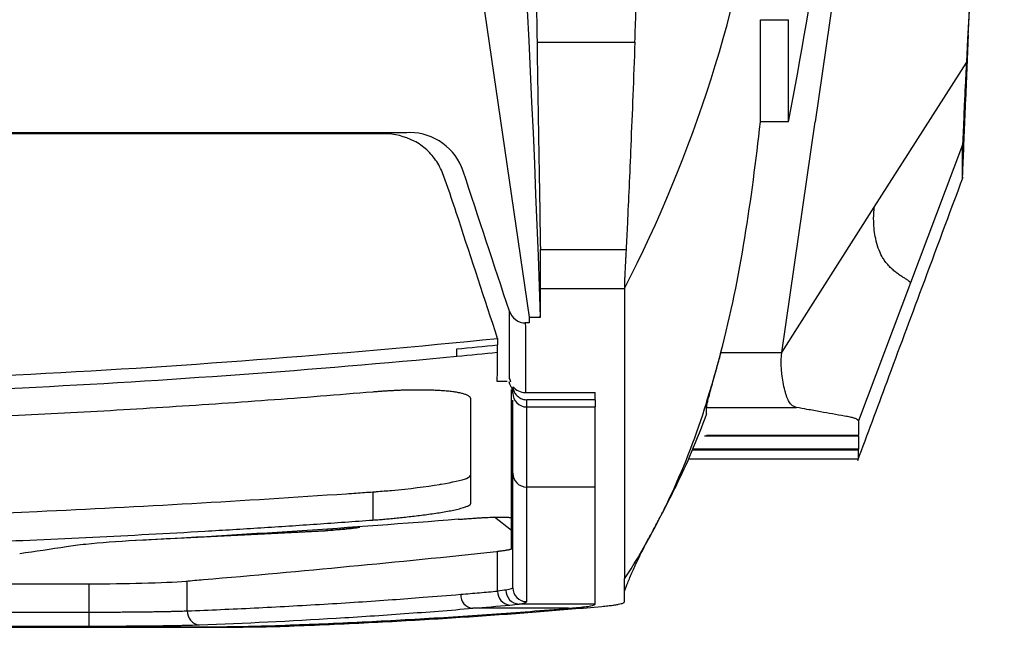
# Model space of a CAD drawing. Header units: millimetres. Extents: x -0.39 to 0.76, y -0.29 to 0.59.
# Tile 96 of 137: x 0.2361 to 0.2713, y 0.357 to 0.3787. Entities that reach past the tile are written whole.
import ezdxf

# ---------------------------------------------------------------- set-up
doc = ezdxf.new("R2010")
doc.units = ezdxf.units.MM

msp = doc.modelspace()

# ---------------------------------------------------------------- linework, layer by layer
at = {"color": 7, "linetype": 'Continuous', "lineweight": 25}
for p, q in [((0.269944, 0.37722), (0.271287, 0.403375)), ((0.249947, 0.397967), (0.254305, 0.368115)), ((0.249947, 0.397963), (0.254305, 0.368112)), ((0.266572, 0.389227), (0.264526, 0.375094)), ((0.262572, 0.37874), (0.263572, 0.37874)), ((0.269995, 0.378213), (0.269896, 0.37584)), ((0.254585, 0.377942), (0.258084, 0.377942)), ((0.266639, 0.37204), (0.269944, 0.37722)), ((0.263572, 0.375094), (0.262572, 0.375094)), ((0.263335, 0.366859), (0.264526, 0.375094)), ((0.249118, 0.374705), (0.188131, 0.374705)), ((0.249118, 0.374666), (0.188131, 0.374666)), ((0.249118, 0.374666), (0.249118, 0.374705)), ((0.269793, 0.374269), (0.267932, 0.369339)), ((0.269839, 0.374104), (0.269841, 0.374365)), ((0.263335, 0.366859), (0.266639, 0.37204)), ((0.267932, 0.369339), (0.266072, 0.364413)), ((0.254305, 0.368115), (0.254707, 0.368115)), ((0.254305, 0.367911), (0.254168, 0.367911)), ((0.261164, 0.366859), (0.263335, 0.366859)), ((0.253601, 0.36592), (0.253635, 0.365817)), ((0.253605, 0.365817), (0.253601, 0.365817)), ((0.253645, 0.365817), (0.253635, 0.365817)), ((0.253719, 0.365403), (0.253719, 0.365536)), ((0.254169, 0.365428), (0.256669, 0.365428)), ((0.256669, 0.365166), (0.256669, 0.365428)), ((0.253719, 0.362544), (0.253719, 0.365149)), ((0.256669, 0.365166), (0.254219, 0.365166)), ((0.254219, 0.36491), (0.256669, 0.36491)), ((0.260643, 0.364894), (0.260643, 0.364898)), ((0.260643, 0.36465), (0.260643, 0.364894)), ((0.260643, 0.364894), (0.263855, 0.364894)), ((0.265641, 0.364573), (0.265581, 0.364584)), ((0.260643, 0.363905), (0.266072, 0.363905)), ((0.266072, 0.363862), (0.266072, 0.363905)), ((0.266072, 0.363862), (0.260567, 0.363862)), ((0.266072, 0.363364), (0.266072, 0.363398)), ((0.266072, 0.363076), (0.266072, 0.363364)), ((0.260002, 0.363059), (0.266073, 0.363059)), ((0.248719, 0.361876), (0.248719, 0.360869)), ((0.256669, 0.362049), (0.254219, 0.362049)), ((0.253669, 0.36095), (0.253669, 0.361051)), ((0.247018, 0.360482), (0.240262, 0.360138)), ((0.240776, 0.360172), (0.247002, 0.360489)), ((0.253177, 0.358333), (0.253177, 0.359749)), ((0.19876, 0.357582), (0.238579, 0.357582)), ((0.238579, 0.357082), (0.238579, 0.357582)), ((0.255711, 0.357719), (0.252291, 0.357719)), ((0.256669, 0.357871), (0.253943, 0.357871)), ((0.19876, 0.357082), (0.238579, 0.357082)), ((0.241866, 0.357055), (0.218707, 0.357055)), ((0.218707, 0.35704), (0.242081, 0.35704))]:
    msp.add_line(p, q, dxfattribs=at)
at = {"color": 9, "linetype": 'Continuous', "lineweight": 25}
for p, q in [((0.266072, 0.363364), (0.260138, 0.363364)), ((0.266072, 0.363398), (0.260152, 0.363398)), ((0.253669, 0.360497), (0.253071, 0.360975)), ((0.242086, 0.357628), (0.242086, 0.358699)), ((0.238579, 0.357582), (0.238579, 0.358594))]:
    msp.add_line(p, q, dxfattribs=at)
at = {"color": 7, "linetype": 'Continuous', "lineweight": 25}
for centre, radius, start, end in [((0.254216, 0.365406), 0.0004965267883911, 180.407969, 270.40224), ((0.254217, 0.362547), 0.0004978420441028, 180.251088, 270.248906), ((0.253661, 0.358315), 0.0004846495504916, 177.942176, 263.920988), ((0.253969, 0.358366), 0.0004957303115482, 179.507907, 266.980535), ((0.254219, 0.358455), 0.0004996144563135, 180.044299, 270.044231), ((0.252341, 0.358199), 0.0004833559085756, 177.782522, 264.031763), ((0.242562, 0.357602), 0.0004760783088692, 176.905815, 264.893848)]:
    msp.add_arc(centre, radius, start, end, dxfattribs=at)
for points, knots in [([(0.2580835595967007, 0.3779420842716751), (0.2581093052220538, 0.3786755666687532), (0.2581617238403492, 0.3801689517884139), (0.2582332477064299, 0.3824509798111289), (0.2583016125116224, 0.3848142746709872), (0.2583665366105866, 0.3872593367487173), (0.2584520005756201, 0.3907241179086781), (0.2585595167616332, 0.3955191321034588), (0.258702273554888, 0.4021670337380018), (0.2588703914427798, 0.4096613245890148), (0.2590421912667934, 0.417625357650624), (0.2592387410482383, 0.4270704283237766), (0.2594416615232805, 0.4377167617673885), (0.2596102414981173, 0.447191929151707), (0.259726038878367, 0.4538693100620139), (0.2597979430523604, 0.4580498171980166), (0.2598681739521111, 0.4621460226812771), (0.2599370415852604, 0.4661572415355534), (0.2600047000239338, 0.4700823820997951), (0.2600497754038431, 0.4726723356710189), (0.2600720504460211, 0.4739522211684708)], [0, 0, 0, 0, 0.0233160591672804, 0.0474719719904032, 0.072469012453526, 0.0983084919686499, 0.1249917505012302, 0.1822218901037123, 0.2499820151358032, 0.3348217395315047, 0.4181337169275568, 0.4999157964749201, 0.630338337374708, 0.7499292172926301, 0.793915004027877, 0.8369809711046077, 0.8791245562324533, 0.9203435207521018, 0.9606359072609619, 1, 1, 1, 1]), ([(0.2528206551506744, 0.4391110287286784), (0.2528607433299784, 0.4384354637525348), (0.2529415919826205, 0.4370730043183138), (0.2530554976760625, 0.4350137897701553), (0.2531652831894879, 0.4329218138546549), (0.2532702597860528, 0.4307973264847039), (0.2533705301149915, 0.4286404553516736), (0.2534659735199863, 0.4264513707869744), (0.253624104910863, 0.422571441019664), (0.2538235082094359, 0.4168566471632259), (0.2539945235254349, 0.410657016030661), (0.2541126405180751, 0.4055708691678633), (0.2541920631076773, 0.4017623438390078), (0.2542650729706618, 0.397893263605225), (0.2543345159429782, 0.3938985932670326), (0.2543982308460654, 0.389963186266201), (0.2544619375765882, 0.3858985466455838), (0.2545227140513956, 0.3819559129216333), (0.2545650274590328, 0.3792377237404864), (0.2545851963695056, 0.3779420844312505)], [0, 0, 0, 0, 0.0328121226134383, 0.0661745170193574, 0.1000865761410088, 0.1345475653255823, 0.1695566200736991, 0.2051127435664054, 0.2412148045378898, 0.3587468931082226, 0.4842007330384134, 0.5447660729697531, 0.6082864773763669, 0.6713103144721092, 0.7351138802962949, 0.8050750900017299, 0.8654356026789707, 0.9358591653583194, 1, 1, 1, 1]), ([(0.2545851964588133, 0.3779420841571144), (0.2546053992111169, 0.3766713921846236), (0.2546446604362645, 0.3742019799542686), (0.2546868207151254, 0.3717357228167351), (0.2547072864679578, 0.3705385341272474)], [0, 0, 0, 0, 0.5145726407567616, 1, 1, 1, 1]), ([(0.2580819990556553, 0.3779423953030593), (0.2580584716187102, 0.377305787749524), (0.2580127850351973, 0.3760695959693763), (0.2579426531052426, 0.3743402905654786), (0.2578762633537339, 0.3728117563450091), (0.2578206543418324, 0.3715778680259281), (0.2577842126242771, 0.3708376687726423), (0.2577692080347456, 0.3705328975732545)], [0, 0, 0, 0, 0.2574870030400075, 0.4999992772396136, 0.6999973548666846, 0.8764762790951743, 1, 1, 1, 1]), ([(0.2699410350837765, 0.3772200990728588), (0.2699381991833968, 0.3771654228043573), (0.2699325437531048, 0.3770563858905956), (0.2699241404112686, 0.3768937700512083), (0.26991584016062, 0.3767326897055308), (0.2699076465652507, 0.3765731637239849), (0.2698995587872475, 0.3764151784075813), (0.2698852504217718, 0.3761347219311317), (0.2698655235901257, 0.3757449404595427), (0.2698423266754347, 0.3752792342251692), (0.2698225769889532, 0.3748742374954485), (0.2698101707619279, 0.3746103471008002), (0.2698030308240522, 0.374451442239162), (0.2697991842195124, 0.3743608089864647), (0.2697967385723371, 0.3742967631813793), (0.2697963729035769, 0.3742783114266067), (0.2697961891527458, 0.3742690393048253)], [0, 0, 0, 0, 0.0367511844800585, 0.0732902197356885, 0.10972561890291, 0.1461668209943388, 0.1827232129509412, 0.219503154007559, 0.3442400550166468, 0.4690678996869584, 0.6023462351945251, 0.7357070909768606, 0.8020907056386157, 0.8678326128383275, 0.9335850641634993, 1, 1, 1, 1]), ([(0.2698480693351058, 0.3752670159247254), (0.2698481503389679, 0.3752713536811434), (0.2698483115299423, 0.3752799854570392), (0.2698492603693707, 0.3753065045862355), (0.2698507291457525, 0.3753429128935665), (0.269852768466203, 0.375390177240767), (0.2698565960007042, 0.375475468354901), (0.2698634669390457, 0.3756223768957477), (0.2698750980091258, 0.3758623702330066), (0.2698893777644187, 0.3761507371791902), (0.2699042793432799, 0.3764467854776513), (0.2699184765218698, 0.3767258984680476), (0.2699313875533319, 0.3769778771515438), (0.2699402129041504, 0.3771485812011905), (0.2699446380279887, 0.3772341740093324)], [0, 0, 0, 0, 0.0502745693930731, 0.1000422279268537, 0.149574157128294, 0.1991454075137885, 0.2490303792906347, 0.3708482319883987, 0.4927543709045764, 0.6166426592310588, 0.7413226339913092, 0.8280127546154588, 0.9137637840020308, 1, 1, 1, 1]), ([(0.2698955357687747, 0.3758396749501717), (0.2698937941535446, 0.3757986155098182), (0.2698903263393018, 0.375716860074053), (0.2698852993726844, 0.3755978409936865), (0.2698804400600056, 0.3754824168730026), (0.2698757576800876, 0.3753707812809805), (0.2698691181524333, 0.3752118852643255), (0.2698610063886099, 0.3750163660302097), (0.2698524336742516, 0.374807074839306), (0.2698455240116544, 0.3746354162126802), (0.2698410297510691, 0.3745203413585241), (0.2698383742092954, 0.3744488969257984), (0.269836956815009, 0.3744072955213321), (0.2698368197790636, 0.3743982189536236), (0.2698367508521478, 0.3743936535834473)], [0, 0, 0, 0, 0.0512705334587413, 0.1020872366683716, 0.152649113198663, 0.2031581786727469, 0.253817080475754, 0.3768011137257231, 0.499743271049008, 0.6225512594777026, 0.7457740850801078, 0.8301329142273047, 0.9145595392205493, 0.9999999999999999, 0.9999999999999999, 0.9999999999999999, 0.9999999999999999]), ([(0.2698449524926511, 0.3748879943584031), (0.2698452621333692, 0.374926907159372), (0.2698458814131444, 0.3750047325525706), (0.2698469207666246, 0.3751310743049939), (0.269847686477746, 0.3752217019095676), (0.2698480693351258, 0.3752670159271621)], [0, 0, 0, 0, 0.3333334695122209, 0.666665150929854, 1, 1, 1, 1]), ([(0.269841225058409, 0.3743646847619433), (0.2698413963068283, 0.3743919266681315), (0.2698417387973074, 0.3744464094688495), (0.2698423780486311, 0.3745412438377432), (0.2698431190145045, 0.3746459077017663), (0.269843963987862, 0.3747604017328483), (0.2698446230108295, 0.3748454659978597), (0.2698449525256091, 0.3748879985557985)], [0, 0, 0, 0, 0.2000072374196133, 0.4000070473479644, 0.6000032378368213, 0.7999996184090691, 1, 1, 1, 1]), ([(0.2531746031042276, 0.3673577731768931), (0.2527114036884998, 0.3687690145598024), (0.2522482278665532, 0.3701802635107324), (0.2516699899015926, 0.3719445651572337), (0.2515551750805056, 0.372297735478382), (0.2513708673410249, 0.372823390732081), (0.2513079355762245, 0.372998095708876), (0.2512114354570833, 0.3732593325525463), (0.2511780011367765, 0.373346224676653), (0.2510969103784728, 0.3735132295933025), (0.2510513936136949, 0.3735932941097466), (0.2509007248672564, 0.3738237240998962), (0.250779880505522, 0.3739661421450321), (0.2505071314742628, 0.3742148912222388), (0.2503571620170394, 0.3743204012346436), (0.2498626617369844, 0.3745750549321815), (0.2494907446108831, 0.3746663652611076), (0.249118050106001, 0.3746663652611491)], [0, 0, 0, 0, 0.500000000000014, 0.500000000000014, 0.6250000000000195, 0.6250000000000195, 0.6875000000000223, 0.6875000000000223, 0.7187500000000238, 0.7187500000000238, 0.7500000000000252, 0.7500000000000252, 0.81250000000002, 0.81250000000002, 0.8750000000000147, 0.8750000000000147, 1, 1, 1, 1]), ([(0.2697941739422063, 0.3730908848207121), (0.2697959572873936, 0.3731300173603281), (0.2698111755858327, 0.3734639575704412), (0.269829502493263, 0.3738488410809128), (0.2698456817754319, 0.3741886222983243)], [0, 0, 0, 0, 0.1171842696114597, 1, 1, 1, 1]), ([(0.2697924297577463, 0.3730597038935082), (0.2697924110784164, 0.3730591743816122), (0.269792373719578, 0.3730581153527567), (0.2697923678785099, 0.3730681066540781), (0.2697923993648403, 0.3730865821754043), (0.2697924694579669, 0.3731143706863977), (0.2697925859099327, 0.3731512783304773), (0.2697927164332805, 0.373197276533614), (0.2697929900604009, 0.3732542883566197), (0.269792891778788, 0.3733501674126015), (0.2697927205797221, 0.3734973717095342), (0.2697925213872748, 0.3736924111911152), (0.2697925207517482, 0.3738309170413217), (0.2697925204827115, 0.373889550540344)], [0, 0, 0, 0, 0.0714271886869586, 0.1428550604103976, 0.2142833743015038, 0.2857118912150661, 0.3571403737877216, 0.4285685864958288, 0.4999962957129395, 0.5775745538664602, 0.7499984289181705, 0.8941671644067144, 1, 1, 1, 1]), ([(0.2660496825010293, 0.3629985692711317), (0.2663980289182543, 0.3639351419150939), (0.2671625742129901, 0.3659907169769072), (0.2684190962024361, 0.3693687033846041), (0.2693269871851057, 0.3718085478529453), (0.2698152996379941, 0.3731208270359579)], [0, 0, 0, 0, 0.2789171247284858, 0.6121629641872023, 0.9999999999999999, 0.9999999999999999, 0.9999999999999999, 0.9999999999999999]), ([(0.2679318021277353, 0.369339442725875), (0.2679307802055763, 0.3693447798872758), (0.2679287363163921, 0.3693554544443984), (0.2679132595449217, 0.3693743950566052), (0.2678899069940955, 0.3693954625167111), (0.267858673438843, 0.3694188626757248), (0.2678207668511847, 0.3694445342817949), (0.2677770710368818, 0.3694724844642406), (0.2677285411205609, 0.3695027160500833), (0.2676761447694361, 0.369535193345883), (0.2676205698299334, 0.369570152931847), (0.2675622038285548, 0.3696081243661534), (0.267501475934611, 0.3696495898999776), (0.2674387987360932, 0.369695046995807), (0.2673745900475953, 0.3697449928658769), (0.2673092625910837, 0.3697999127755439), (0.267223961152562, 0.3698779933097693), (0.2671190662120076, 0.3699866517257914), (0.2670077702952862, 0.3701286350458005), (0.2668925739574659, 0.3703180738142), (0.2667837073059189, 0.3705635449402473), (0.2666924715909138, 0.3708845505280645), (0.2666437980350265, 0.37117513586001), (0.2666224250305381, 0.3714139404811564), (0.2666159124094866, 0.3716158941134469), (0.2666197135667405, 0.371825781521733), (0.2666326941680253, 0.3719682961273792), (0.2666391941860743, 0.3720396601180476)], [0, 0, 0, 0, 0.0332225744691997, 0.0664466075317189, 0.0996966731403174, 0.1329816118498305, 0.1662963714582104, 0.1996238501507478, 0.2329366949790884, 0.2662001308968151, 0.2994019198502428, 0.3325589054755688, 0.3656899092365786, 0.3988150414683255, 0.4319564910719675, 0.4651393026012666, 0.4983921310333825, 0.5608967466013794, 0.6233151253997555, 0.6692044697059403, 0.7479850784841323, 0.8189885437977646, 0.8739737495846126, 0.9055190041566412, 0.9370145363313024, 0.9684601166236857, 0.9999999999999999, 0.9999999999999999, 0.9999999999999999, 0.9999999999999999]), ([(0.2547072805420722, 0.3691369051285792), (0.2547072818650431, 0.3692128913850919), (0.2547072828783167, 0.369384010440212), (0.2547072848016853, 0.3698740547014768), (0.2547072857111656, 0.370192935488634), (0.2547072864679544, 0.3705385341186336)], [0, 0, 0, 0, 0.5, 0.5, 1, 1, 1, 1]), ([(0.2577692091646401, 0.3705328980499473), (0.2577675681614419, 0.3705000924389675), (0.257763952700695, 0.3704278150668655), (0.2577579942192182, 0.3703122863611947), (0.257751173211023, 0.3701809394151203), (0.2577418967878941, 0.3700036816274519), (0.2577321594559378, 0.3698136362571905), (0.25772295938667, 0.3696219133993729), (0.25771587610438, 0.3694574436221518), (0.2577107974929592, 0.3693171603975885), (0.2577081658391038, 0.3692193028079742), (0.257707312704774, 0.3691639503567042), (0.2577072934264, 0.3691429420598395), (0.2577072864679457, 0.3691353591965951)], [0, 0, 0, 0, 0.047848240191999, 0.1054193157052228, 0.1727090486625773, 0.2497371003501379, 0.3890855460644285, 0.4993586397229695, 0.6185501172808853, 0.7497481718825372, 0.8694462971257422, 0.9528771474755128, 1, 1, 1, 1]), ([(0.2535996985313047, 0.3683285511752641), (0.2536395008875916, 0.368208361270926), (0.2537151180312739, 0.3681027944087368), (0.2539165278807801, 0.3679529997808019), (0.2540410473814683, 0.3679107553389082), (0.2541678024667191, 0.367910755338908)], [0, 0, 0, 0, 0.5, 0.5, 1, 1, 1, 1]), ([(0.184197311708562, 0.367354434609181), (0.1956539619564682, 0.3661993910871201), (0.2071702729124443, 0.3656205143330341), (0.2244471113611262, 0.3656214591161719), (0.230204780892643, 0.3657666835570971), (0.241701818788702, 0.3663456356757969), (0.2474455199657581, 0.3667796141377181), (0.2531746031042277, 0.3673577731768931)], [0, 0, 0, 0, 0.4999999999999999, 0.4999999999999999, 0.7499999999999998, 0.7499999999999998, 1, 1, 1, 1]), ([(0.2531746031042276, 0.3673577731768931), (0.2531747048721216, 0.3673097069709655), (0.2531748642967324, 0.3672616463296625), (0.2531750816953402, 0.3672135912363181), (0.2531752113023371, 0.3671849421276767), (0.2531753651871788, 0.367156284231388), (0.2531755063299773, 0.3671277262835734)], [0.01274791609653, 0.01274791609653, 0.01274791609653, 0.01274791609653, 0.0135612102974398, 0.0135612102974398, 0.0135612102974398, 0.0140460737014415, 0.0140460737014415, 0.0140460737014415, 0.0140460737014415]), ([(0.2531761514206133, 0.3668610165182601), (0.2531761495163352, 0.3669004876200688), (0.2531760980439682, 0.3669401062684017), (0.2531759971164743, 0.3669798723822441), (0.2531759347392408, 0.3670044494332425), (0.2531758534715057, 0.3670290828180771), (0.2531757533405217, 0.3670537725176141), (0.2531756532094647, 0.3670784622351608), (0.253175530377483, 0.3671032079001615), (0.2531754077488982, 0.3671280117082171)], [0, 0, 0, 0, 0.000681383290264, 0.000681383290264, 0.000681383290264, 0.0011025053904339, 0.0011025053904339, 0.0011025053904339, 0.0015236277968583, 0.0015236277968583, 0.0015236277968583, 0.0015236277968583]), ([(0.1856194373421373, 0.3667194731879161), (0.1966032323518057, 0.3656776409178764), (0.2134793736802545, 0.3648784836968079), (0.2355445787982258, 0.3654318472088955), (0.2465505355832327, 0.3662292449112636), (0.2517163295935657, 0.3667191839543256)], [0.8797212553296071, 0.8797212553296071, 0.8797212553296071, 0.8797212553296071, 19.11398431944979, 28.77080528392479, 37.34656323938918, 37.34656323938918, 37.34656323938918, 37.34656323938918]), ([(0.2606459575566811, 0.3648972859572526), (0.2606462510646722, 0.3649031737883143), (0.2606468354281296, 0.3649148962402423), (0.2606518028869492, 0.364945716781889), (0.2606597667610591, 0.3649861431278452), (0.2606710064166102, 0.3650371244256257), (0.26069224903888, 0.3651273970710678), (0.2607306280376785, 0.3652798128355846), (0.2607950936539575, 0.3655227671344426), (0.2608735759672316, 0.3658106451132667), (0.2609539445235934, 0.3661006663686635), (0.2610294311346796, 0.3663710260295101), (0.2610971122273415, 0.3666123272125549), (0.2611431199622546, 0.3667756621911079), (0.2611662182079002, 0.3668576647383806)], [0, 0, 0, 0, 0.0497953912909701, 0.099140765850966, 0.148324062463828, 0.1976359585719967, 0.2473647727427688, 0.3687538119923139, 0.4913407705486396, 0.616108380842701, 0.7424829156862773, 0.828443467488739, 0.9138698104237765, 1, 1, 1, 1]), ([(0.2638564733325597, 0.3648944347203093), (0.2638375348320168, 0.3648990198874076), (0.2637990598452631, 0.3649083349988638), (0.2637459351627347, 0.3649352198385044), (0.2636949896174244, 0.3649731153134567), (0.26364665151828, 0.3650240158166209), (0.2636008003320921, 0.3650886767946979), (0.2635574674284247, 0.3651680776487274), (0.2635166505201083, 0.365262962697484), (0.263478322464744, 0.3653739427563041), (0.2634312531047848, 0.365541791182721), (0.2633814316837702, 0.3657752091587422), (0.2633409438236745, 0.3660511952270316), (0.2633186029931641, 0.3662949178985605), (0.263311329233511, 0.3664981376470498), (0.2633144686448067, 0.3666852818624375), (0.2633281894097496, 0.3668035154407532), (0.263334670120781, 0.3668593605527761)], [0, 0, 0, 0, 0.0489786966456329, 0.0995039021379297, 0.1516186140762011, 0.2053619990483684, 0.260769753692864, 0.3178744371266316, 0.3767057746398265, 0.4372909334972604, 0.4996547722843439, 0.623236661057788, 0.7363312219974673, 0.8125577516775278, 0.8817652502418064, 0.9441543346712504, 0.9999999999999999, 0.9999999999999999, 0.9999999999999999, 0.9999999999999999]), ([(0.253518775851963, 0.3658171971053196), (0.253483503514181, 0.3658171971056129), (0.2534120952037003, 0.365817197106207), (0.2532937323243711, 0.3658171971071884), (0.2532105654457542, 0.3658171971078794), (0.2531638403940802, 0.3658171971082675)], [0, 0, 0, 0, 0.2995751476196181, 0.606485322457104, 1, 1, 1, 1]), ([(0.2536454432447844, 0.3658171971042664), (0.2536364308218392, 0.3658335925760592), (0.2536281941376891, 0.365850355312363), (0.2536132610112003, 0.3658846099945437), (0.2536065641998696, 0.3659021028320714), (0.2536006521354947, 0.3659199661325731)], [0, 0, 0, 0, 0.5, 0.5, 1, 1, 1, 1]), ([(0.2487186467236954, 0.3654424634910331), (0.2480935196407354, 0.3653907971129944), (0.2468434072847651, 0.3652874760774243), (0.2449674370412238, 0.3651449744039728), (0.2430911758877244, 0.3650116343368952), (0.2412145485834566, 0.3648883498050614), (0.2393375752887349, 0.3647748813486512), (0.2374602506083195, 0.3646712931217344), (0.2355825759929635, 0.3645775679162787), (0.2337045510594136, 0.3644937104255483), (0.2318261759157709, 0.3644197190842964), (0.2299474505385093, 0.364355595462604), (0.2280683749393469, 0.3643013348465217), (0.2261889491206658, 0.3642569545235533), (0.2243091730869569, 0.3642223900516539), (0.2224290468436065, 0.3641978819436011), (0.2205485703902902, 0.3641825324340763), (0.2192947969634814, 0.3641806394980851), (0.2186678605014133, 0.3641796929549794)], [0, 0, 0, 0, 0.0625461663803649, 0.1250781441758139, 0.1875976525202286, 0.2501064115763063, 0.3126061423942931, 0.3750985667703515, 0.4375854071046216, 0.5000683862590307, 0.5625492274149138, 0.6250296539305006, 0.6875113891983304, 0.7499961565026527, 0.8124856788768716, 0.8749816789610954, 0.9374858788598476, 1, 1, 1, 1]), ([(0.2522186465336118, 0.3651942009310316), (0.252217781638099, 0.3652034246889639), (0.2522160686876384, 0.3652216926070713), (0.2522022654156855, 0.3652478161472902), (0.252180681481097, 0.3652726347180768), (0.2521508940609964, 0.3652961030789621), (0.2521135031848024, 0.365318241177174), (0.2520688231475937, 0.3653391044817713), (0.2520172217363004, 0.3653587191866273), (0.2519590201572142, 0.3653771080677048), (0.2518944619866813, 0.3653943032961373), (0.251823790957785, 0.3654103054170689), (0.2517471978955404, 0.365425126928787), (0.2516648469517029, 0.3654387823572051), (0.251576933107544, 0.36545127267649), (0.251483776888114, 0.3654626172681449), (0.2513857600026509, 0.3654728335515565), (0.2512832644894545, 0.3654819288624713), (0.2511766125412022, 0.3654899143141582), (0.2510659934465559, 0.3654967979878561), (0.2509515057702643, 0.3655025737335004), (0.2508331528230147, 0.3655072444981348), (0.2507109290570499, 0.3655108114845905), (0.2505849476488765, 0.365513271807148), (0.2504555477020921, 0.3655146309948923), (0.2503232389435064, 0.365514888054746), (0.2501885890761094, 0.3655140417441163), (0.2500516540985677, 0.3655120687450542), (0.2499121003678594, 0.3655089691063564), (0.2497696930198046, 0.3655047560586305), (0.2496246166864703, 0.3654994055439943), (0.2494774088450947, 0.3654929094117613), (0.2493284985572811, 0.3654852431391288), (0.2491781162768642, 0.365476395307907), (0.2490262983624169, 0.3654663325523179), (0.2488729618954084, 0.3654551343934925), (0.2487702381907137, 0.3654466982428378), (0.2487186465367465, 0.3654424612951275)], [0, 0, 0, 0, 0.0327044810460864, 0.0647721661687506, 0.096326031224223, 0.1274800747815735, 0.1583140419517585, 0.1888227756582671, 0.2189870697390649, 0.2487906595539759, 0.2782316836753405, 0.3073589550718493, 0.3362331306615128, 0.3649126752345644, 0.393449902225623, 0.4218471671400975, 0.4500756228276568, 0.4781071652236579, 0.5059157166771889, 0.5335049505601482, 0.5609364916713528, 0.5882780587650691, 0.6155962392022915, 0.6429495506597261, 0.6703184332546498, 0.6976353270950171, 0.7248326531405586, 0.7518463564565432, 0.7789074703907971, 0.8061702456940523, 0.8335819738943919, 0.8610889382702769, 0.8886397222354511, 0.9162408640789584, 0.9439559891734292, 0.9718526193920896, 0.9999999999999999, 0.9999999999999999, 0.9999999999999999, 0.9999999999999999]), ([(0.2536694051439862, 0.361051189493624), (0.2536694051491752, 0.3616546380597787), (0.253669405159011, 0.3627984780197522), (0.2536694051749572, 0.3646529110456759), (0.2536694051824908, 0.3655290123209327)], [0, 0, 0, 0, 0.5275638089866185, 1, 1, 1, 1]), ([(0.2537207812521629, 0.3656321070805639), (0.2537234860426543, 0.3656064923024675), (0.2537287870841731, 0.3655562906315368), (0.2537502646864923, 0.3654843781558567), (0.2537817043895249, 0.365417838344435), (0.2538238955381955, 0.3653568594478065), (0.2538766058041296, 0.3653014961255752), (0.2539560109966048, 0.3652385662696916), (0.2540699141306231, 0.3651784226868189), (0.2541695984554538, 0.3651702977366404), (0.2542194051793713, 0.3651662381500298)], [0, 0, 0, 0, 0.1028964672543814, 0.2016638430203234, 0.2986490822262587, 0.396327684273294, 0.4971240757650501, 0.603249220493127, 0.8017656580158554, 1, 1, 1, 1]), ([(0.2537210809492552, 0.3656321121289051), (0.2537766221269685, 0.3655687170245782), (0.2538460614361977, 0.3655167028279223), (0.2540001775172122, 0.3654462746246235), (0.2540838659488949, 0.3654278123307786), (0.254169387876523, 0.3654278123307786)], [0, 0, 0, 0, 0.5, 0.5, 1, 1, 1, 1]), ([(0.2522186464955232, 0.3614625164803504), (0.2522186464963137, 0.3615364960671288), (0.2522186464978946, 0.3616844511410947), (0.2522186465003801, 0.3619196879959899), (0.2522186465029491, 0.3621646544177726), (0.2522186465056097, 0.3624203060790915), (0.2522186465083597, 0.362686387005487), (0.2522186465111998, 0.3629629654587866), (0.2522186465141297, 0.3632500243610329), (0.2522186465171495, 0.3635475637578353), (0.2522186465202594, 0.3638556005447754), (0.2522186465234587, 0.364174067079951), (0.2522186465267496, 0.3645032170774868), (0.252218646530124, 0.3648421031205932), (0.2522186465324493, 0.3650768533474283), (0.252218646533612, 0.3651942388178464)], [0, 0, 0, 0, 0.0769129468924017, 0.1538216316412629, 0.2307276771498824, 0.3076327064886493, 0.3845383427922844, 0.4614462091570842, 0.5383579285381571, 0.6152751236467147, 0.6921994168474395, 0.7691324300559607, 0.8460757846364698, 0.9230311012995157, 0.9999999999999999, 0.9999999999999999, 0.9999999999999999, 0.9999999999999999]), ([(0.2566694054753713, 0.3651662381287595), (0.2566694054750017, 0.3651232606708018), (0.2566694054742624, 0.3650372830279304), (0.2566694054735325, 0.364952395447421), (0.2566694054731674, 0.3649099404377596)], [0, 0, 0, 0, 0.4998678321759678, 0.9999999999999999, 0.9999999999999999, 0.9999999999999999, 0.9999999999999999]), ([(0.2577072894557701, 0.358768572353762), (0.2583534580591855, 0.3597304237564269), (0.2589073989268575, 0.36075227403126), (0.2598793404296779, 0.3628573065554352), (0.260297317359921, 0.3639404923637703), (0.2606381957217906, 0.3650466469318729)], [0, 0, 0, 0, 0.5, 0.5, 1, 1, 1, 1]), ([(0.2584893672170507, 0.3600374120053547), (0.2585161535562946, 0.3600890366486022), (0.2585671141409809, 0.3601872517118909), (0.2586724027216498, 0.3603856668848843), (0.2587816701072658, 0.3605908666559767), (0.2588986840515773, 0.3608102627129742), (0.2590737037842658, 0.3611394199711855), (0.2592995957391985, 0.3615710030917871), (0.2596884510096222, 0.3623460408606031), (0.260159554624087, 0.3633693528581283), (0.2604823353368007, 0.364220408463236), (0.2606569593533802, 0.3646808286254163)], [0, 0, 0, 0, 0.0326678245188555, 0.0621500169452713, 0.0911147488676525, 0.1219962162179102, 0.1572304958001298, 0.2459911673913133, 0.3605456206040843, 0.6540558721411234, 1, 1, 1, 1]), ([(0.265580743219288, 0.3645837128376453), (0.2652928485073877, 0.3646337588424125), (0.2648439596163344, 0.3647117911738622), (0.2642683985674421, 0.364816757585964), (0.2639824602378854, 0.3648706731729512), (0.2638564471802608, 0.3648944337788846)], [0, 0, 0, 0, 0.5000392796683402, 0.7796672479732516, 1, 1, 1, 1]), ([(0.2659880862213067, 0.3644832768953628), (0.2659727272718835, 0.3644893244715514), (0.2659420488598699, 0.3645014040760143), (0.2658825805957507, 0.3645194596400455), (0.2658131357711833, 0.3645374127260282), (0.2657336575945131, 0.3645552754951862), (0.2656720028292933, 0.3645670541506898), (0.2656411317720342, 0.364572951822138)], [0, 0, 0, 0, 0.2003085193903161, 0.4001020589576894, 0.5997411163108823, 0.7995870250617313, 0.9999999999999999, 0.9999999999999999, 0.9999999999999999, 0.9999999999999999]), ([(0.2660695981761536, 0.3644248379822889), (0.2660669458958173, 0.364429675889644), (0.2660616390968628, 0.3644393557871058), (0.2660443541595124, 0.3644539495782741), (0.2660208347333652, 0.3644685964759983), (0.2659990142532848, 0.3644783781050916), (0.2659880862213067, 0.3644832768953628)], [0, 0, 0, 0, 0.2493805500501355, 0.4989715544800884, 0.7490772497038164, 0.9999999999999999, 0.9999999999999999, 0.9999999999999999, 0.9999999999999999]), ([(0.2660720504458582, 0.3644125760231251), (0.2660719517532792, 0.3644146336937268), (0.2660717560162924, 0.3644187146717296), (0.2660703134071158, 0.3644228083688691), (0.2660695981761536, 0.3644248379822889)], [0, 0, 0, 0, 0.5042101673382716, 1, 1, 1, 1]), ([(0.2511584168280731, 0.3621503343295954), (0.2515743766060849, 0.3622200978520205), (0.2518873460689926, 0.3622925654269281), (0.2521647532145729, 0.3623986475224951), (0.2521980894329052, 0.3624346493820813), (0.2522116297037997, 0.3624702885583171)], [13.368923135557, 13.368923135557, 13.368923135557, 13.368923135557, 13.72655308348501, 13.72655308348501, 13.94349393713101, 13.94349393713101, 13.94349393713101, 13.94349393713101]), ([(0.2537194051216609, 0.3584549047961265), (0.2537194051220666, 0.3585020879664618), (0.2537194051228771, 0.3585963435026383), (0.2537194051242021, 0.3587504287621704), (0.2537194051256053, 0.358913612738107), (0.2537194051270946, 0.3590868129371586), (0.253719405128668, 0.3592697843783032), (0.2537194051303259, 0.3594625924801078), (0.2537194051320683, 0.3596652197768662), (0.2537194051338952, 0.3598776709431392), (0.2537194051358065, 0.3600999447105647), (0.2537194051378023, 0.3603320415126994), (0.2537194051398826, 0.3605739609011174), (0.2537194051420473, 0.3608257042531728), (0.2537194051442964, 0.3610872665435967), (0.2537194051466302, 0.3613586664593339), (0.2537194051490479, 0.361639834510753), (0.2537194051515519, 0.3619310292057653), (0.2537194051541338, 0.3622312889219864), (0.2537194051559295, 0.3624401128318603), (0.2537194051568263, 0.3625444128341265)], [0, 0, 0, 0, 0.0566420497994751, 0.1131510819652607, 0.1695280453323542, 0.2257738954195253, 0.2818895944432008, 0.3378761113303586, 0.3937344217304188, 0.4494655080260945, 0.5050703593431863, 0.5605499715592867, 0.6159053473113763, 0.6711374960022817, 0.7262474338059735, 0.781236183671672, 0.8361047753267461, 0.8908542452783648, 0.9454856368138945, 1, 1, 1, 1]), ([(0.2488446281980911, 0.361886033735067), (0.24902659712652, 0.361899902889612), (0.2498575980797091, 0.3619676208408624), (0.2506276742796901, 0.362063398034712), (0.2511218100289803, 0.362144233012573), (0.2511402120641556, 0.3621472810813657), (0.2511584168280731, 0.3621503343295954)], [13.94349393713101, 13.94349393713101, 13.94349393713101, 13.94349393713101, 14.05516402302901, 14.45541329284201, 14.45541329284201, 14.471065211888, 14.471065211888, 14.471065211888, 14.471065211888]), ([(0.2186678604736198, 0.3607759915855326), (0.2246872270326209, 0.3607761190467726), (0.2343995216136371, 0.3609943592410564), (0.2440963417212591, 0.361560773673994), (0.2477810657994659, 0.3618112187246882)], [14.68822233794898, 14.68822233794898, 14.68822233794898, 14.68822233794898, 18.36524436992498, 20.621266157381, 20.621266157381, 20.621266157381, 20.621266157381]), ([(0.2477810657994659, 0.3618112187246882), (0.2478937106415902, 0.3618188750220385), (0.2482060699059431, 0.3618401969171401), (0.2485184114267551, 0.3618617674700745), (0.2487178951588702, 0.3618765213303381)], [14.49697227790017, 14.49697227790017, 14.49697227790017, 14.49697227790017, 14.56594059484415, 14.68822233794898, 14.68822233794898, 14.68822233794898, 14.68822233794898]), ([(0.2487178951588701, 0.3618765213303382), (0.2487180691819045, 0.3618765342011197), (0.2487603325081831, 0.3618796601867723), (0.2488025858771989, 0.3618828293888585), (0.2488446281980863, 0.3618860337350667)], [14.47106521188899, 14.47106521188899, 14.47106521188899, 14.47106521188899, 14.47117188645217, 14.49697227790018, 14.49697227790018, 14.49697227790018, 14.49697227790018]), ([(0.2566694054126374, 0.3578707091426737), (0.2566694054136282, 0.3579859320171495), (0.2566694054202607, 0.3587572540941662), (0.2566694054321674, 0.3601419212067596), (0.2566694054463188, 0.3617876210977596), (0.2566694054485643, 0.3620487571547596)], [0.0002290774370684, 0.0002290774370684, 0.0002290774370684, 0.0002290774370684, 2.377708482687, 14.4781771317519, 16.649708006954, 16.649708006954, 16.649708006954, 16.649708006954]), ([(0.2487186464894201, 0.3608690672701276), (0.2487793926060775, 0.3608736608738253), (0.2489058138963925, 0.3608832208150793), (0.2491023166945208, 0.3608999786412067), (0.2493127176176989, 0.3609191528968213), (0.2495363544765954, 0.360940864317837), (0.2497718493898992, 0.3609650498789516), (0.2500168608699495, 0.3609917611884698), (0.2502685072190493, 0.3610210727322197), (0.2505239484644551, 0.3610529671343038), (0.2507800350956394, 0.3610873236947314), (0.2510325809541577, 0.361124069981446), (0.251276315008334, 0.3611634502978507), (0.251505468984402, 0.3612055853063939), (0.2517249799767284, 0.3612524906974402), (0.2519162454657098, 0.3613012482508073), (0.2520628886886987, 0.3613495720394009), (0.2521568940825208, 0.3613918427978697), (0.2522097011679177, 0.3614297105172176), (0.2522157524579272, 0.3614519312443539), (0.2522186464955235, 0.3614625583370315)], [0, 0, 0, 0, 0.0330568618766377, 0.0687960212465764, 0.1073123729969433, 0.1487552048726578, 0.1931647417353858, 0.2404257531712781, 0.2904042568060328, 0.3431851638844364, 0.399006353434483, 0.4578865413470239, 0.5194556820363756, 0.583618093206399, 0.6509543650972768, 0.7317766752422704, 0.8066246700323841, 0.8766487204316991, 0.9410070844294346, 1, 1, 1, 1]), ([(0.218667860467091, 0.3597722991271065), (0.2193363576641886, 0.3597732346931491), (0.220673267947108, 0.3597751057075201), (0.2226784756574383, 0.3597902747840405), (0.2246833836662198, 0.3598144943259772), (0.2266879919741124, 0.3598486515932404), (0.2286923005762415, 0.3598925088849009), (0.2306963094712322, 0.3599461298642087), (0.2327000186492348, 0.3600094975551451), (0.2347034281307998, 0.360082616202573), (0.2367065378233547, 0.3601654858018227), (0.2387093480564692, 0.3602581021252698), (0.2407118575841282, 0.3603604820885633), (0.2427140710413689, 0.3604725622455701), (0.2447159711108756, 0.3605945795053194), (0.2467176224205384, 0.36072564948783), (0.2480515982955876, 0.3608212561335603), (0.248718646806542, 0.3608690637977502)], [0, 0, 0, 0, 0.0666775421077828, 0.1333466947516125, 0.2000090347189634, 0.2666661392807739, 0.3333195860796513, 0.3999709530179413, 0.4666218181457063, 0.5332737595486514, 0.5999283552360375, 0.666587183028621, 0.7332518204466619, 0.7999238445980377, 0.8666048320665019, 0.9332963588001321, 1, 1, 1, 1]), ([(0.2517730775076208, 0.3608956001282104), (0.2479368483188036, 0.3605896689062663), (0.2440963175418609, 0.3603369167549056), (0.2402451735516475, 0.3601370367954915), (0.2402373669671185, 0.3601366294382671), (0.2402295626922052, 0.3601362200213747)], [2.733090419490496, 2.733090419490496, 2.733090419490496, 2.733090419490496, 8.035033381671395, 8.035033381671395, 8.0458056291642, 8.0458056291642, 8.0458056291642, 8.0458056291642]), ([(0.2517730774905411, 0.3608956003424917), (0.2518406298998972, 0.3609004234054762), (0.2519705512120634, 0.3609096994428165), (0.2521578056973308, 0.3609224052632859), (0.2523300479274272, 0.3609350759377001), (0.2524887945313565, 0.3609463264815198), (0.2526352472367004, 0.360955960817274), (0.2527704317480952, 0.3609637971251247), (0.2528951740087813, 0.3609698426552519), (0.2530101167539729, 0.3609741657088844), (0.2531156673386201, 0.3609769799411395), (0.2532121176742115, 0.3609784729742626), (0.2532997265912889, 0.3609787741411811), (0.2533787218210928, 0.3609779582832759), (0.2534492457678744, 0.360976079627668), (0.2535113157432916, 0.360973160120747), (0.2535649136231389, 0.3609691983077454), (0.2536095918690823, 0.3609641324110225), (0.2536459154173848, 0.3609579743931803), (0.2536614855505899, 0.3609529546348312), (0.2536694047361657, 0.3609504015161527)], [0, 0, 0, 0, 0.0827711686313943, 0.1591910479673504, 0.2301791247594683, 0.2964915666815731, 0.358767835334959, 0.4175558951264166, 0.4733330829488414, 0.526518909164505, 0.5774718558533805, 0.6265435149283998, 0.6741070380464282, 0.7205569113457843, 0.7662994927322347, 0.8117568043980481, 0.8573714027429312, 0.9036112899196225, 0.9509753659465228, 1, 1, 1, 1]), ([(0.2329050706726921, 0.3585928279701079), (0.2347963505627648, 0.3585928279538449), (0.2366876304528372, 0.3585928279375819), (0.2392415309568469, 0.3585928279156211), (0.2398901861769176, 0.3586010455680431), (0.2411141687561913, 0.3586328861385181), (0.2416690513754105, 0.3586583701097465), (0.2422510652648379, 0.3587080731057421), (0.2424580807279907, 0.3587258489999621), (0.2462359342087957, 0.3590520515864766), (0.2495298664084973, 0.3593662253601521), (0.2532805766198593, 0.3597572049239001), (0.2535622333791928, 0.3597959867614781), (0.2536694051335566, 0.3598382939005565), (0.2536694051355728, 0.3600727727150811), (0.2536694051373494, 0.3602793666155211), (0.2536694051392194, 0.3604968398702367)], [0.3794745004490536, 0.3794745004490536, 0.3794745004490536, 0.3794745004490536, 2.063157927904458, 2.063157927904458, 2.653045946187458, 2.653045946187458, 3.319497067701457, 3.319497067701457, 3.690277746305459, 3.690277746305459, 10.11629349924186, 10.11629349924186, 10.37854867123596, 10.74344862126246, 10.74344862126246, 13.7898463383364, 13.7898463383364, 13.7898463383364, 13.7898463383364]), ([(0.2481102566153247, 0.3605965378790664), (0.2480889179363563, 0.3605933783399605), (0.2480462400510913, 0.360587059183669), (0.2479736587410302, 0.3605775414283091), (0.2478953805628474, 0.3605679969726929), (0.2478112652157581, 0.3605584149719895), (0.2477220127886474, 0.3605488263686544), (0.2475977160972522, 0.3605359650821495), (0.2474319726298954, 0.3605206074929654), (0.2472209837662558, 0.3605039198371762), (0.247075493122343, 0.36049415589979), (0.2470022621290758, 0.360489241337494)], [0, 0, 0, 0, 0.0833000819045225, 0.1666022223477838, 0.249906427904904, 0.3332127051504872, 0.4165210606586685, 0.4998315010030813, 0.6643204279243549, 0.8310396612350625, 1, 1, 1, 1]), ([(0.2482500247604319, 0.360601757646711), (0.2481804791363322, 0.360591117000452), (0.2481006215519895, 0.3605804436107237), (0.2479201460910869, 0.3605589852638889), (0.2478194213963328, 0.3605481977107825), (0.247500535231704, 0.3605172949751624), (0.247259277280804, 0.3604980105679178), (0.2470178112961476, 0.3604823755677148)], [0, 0, 0, 0, 0.2499999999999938, 0.2499999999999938, 0.4999999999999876, 0.4999999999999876, 1, 1, 1, 1]), ([(0.2402295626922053, 0.3601362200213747), (0.239592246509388, 0.3601027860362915), (0.2389703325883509, 0.3600556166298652), (0.2381965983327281, 0.3599745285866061), (0.2379621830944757, 0.3599451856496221), (0.2377721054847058, 0.3599155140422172)], [1.395001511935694, 1.395001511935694, 1.395001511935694, 1.395001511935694, 2.274689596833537, 2.274689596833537, 2.733090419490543, 2.733090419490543, 2.733090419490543, 2.733090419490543]), ([(0.2577214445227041, 0.3583519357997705), (0.2577561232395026, 0.3584417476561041), (0.2578327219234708, 0.3586401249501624), (0.2579748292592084, 0.3589889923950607), (0.2581705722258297, 0.3594107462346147), (0.2583493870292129, 0.3597698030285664), (0.2584577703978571, 0.3599770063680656), (0.2584893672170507, 0.3600374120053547)], [0, 0, 0, 0, 0.2692250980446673, 0.594666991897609, 0.8575007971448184, 0.95845744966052, 1, 1, 1, 1]), ([(0.2536981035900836, 0.3598432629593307), (0.2536904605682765, 0.3598393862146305), (0.2536754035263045, 0.3598317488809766), (0.2536416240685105, 0.35982062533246), (0.2536010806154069, 0.3598099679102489), (0.2535538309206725, 0.3597997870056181), (0.2535009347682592, 0.3597900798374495), (0.2534431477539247, 0.3597808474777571), (0.2533813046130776, 0.359772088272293), (0.2533160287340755, 0.3597638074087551), (0.2532484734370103, 0.3597559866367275), (0.2532003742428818, 0.3597510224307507), (0.2531768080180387, 0.3597485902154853)], [0, 0, 0, 0, 0.1155840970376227, 0.2277050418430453, 0.3363628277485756, 0.4415574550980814, 0.54328893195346, 0.6415572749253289, 0.7363625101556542, 0.8277046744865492, 0.9155838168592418, 0.9999999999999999, 0.9999999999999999, 0.9999999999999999, 0.9999999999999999]), ([(0.2577072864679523, 0.3579490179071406), (0.2577072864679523, 0.3580712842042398), (0.2577072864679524, 0.3583245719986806), (0.2577072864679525, 0.3586197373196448), (0.2577072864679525, 0.3587685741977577)], [2.052368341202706, 2.052368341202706, 2.052368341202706, 2.052368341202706, 2.197325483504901, 2.326971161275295, 2.326971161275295, 2.326971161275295, 2.326971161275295]), ([(0.251857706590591, 0.3582181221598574), (0.2520830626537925, 0.3582371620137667), (0.2525227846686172, 0.35827431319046), (0.2529624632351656, 0.3583134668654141), (0.2531768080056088, 0.358332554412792)], [0, 0, 0, 0, 0.5124966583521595, 0.9999999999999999, 0.9999999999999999, 0.9999999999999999, 0.9999999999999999]), ([(0.2420863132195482, 0.3576277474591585), (0.2424819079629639, 0.3576430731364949), (0.2432808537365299, 0.3576740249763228), (0.2444908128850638, 0.3577302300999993), (0.2457239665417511, 0.3577941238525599), (0.2469633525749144, 0.3578653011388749), (0.2481963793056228, 0.3579429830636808), (0.2493758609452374, 0.3580240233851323), (0.2505946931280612, 0.358115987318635), (0.2514087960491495, 0.3581818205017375), (0.2518577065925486, 0.3582181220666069)], [0, 0, 0, 0, 0.1214196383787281, 0.2452199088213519, 0.3714018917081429, 0.4999666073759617, 0.6257090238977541, 0.7499705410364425, 0.8621293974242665, 1, 1, 1, 1]), ([(0.2569034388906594, 0.357787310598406), (0.2569403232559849, 0.3577906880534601), (0.2570139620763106, 0.357797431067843), (0.2571149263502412, 0.357807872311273), (0.257208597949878, 0.3578185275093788), (0.2572943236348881, 0.3578294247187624), (0.2573722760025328, 0.3578405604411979), (0.2574424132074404, 0.3578519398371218), (0.2575200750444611, 0.3578664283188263), (0.2575967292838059, 0.3578841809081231), (0.257660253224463, 0.3579053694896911), (0.2576999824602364, 0.3579269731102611), (0.2577048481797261, 0.3579416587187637), (0.2577072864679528, 0.3579490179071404)], [0, 0, 0, 0, 0.0717506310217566, 0.1432485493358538, 0.2145937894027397, 0.2858870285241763, 0.3572291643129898, 0.4287208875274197, 0.5004622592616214, 0.6255821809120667, 0.7501878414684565, 0.8748152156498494, 1, 1, 1, 1]), ([(0.2385789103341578, 0.3575823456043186), (0.2386474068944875, 0.357582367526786), (0.2387846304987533, 0.3575824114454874), (0.2389902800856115, 0.3575827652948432), (0.2391955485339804, 0.3575833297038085), (0.2393998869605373, 0.3575841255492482), (0.2396027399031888, 0.3575851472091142), (0.2398035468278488, 0.3575863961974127), (0.2400017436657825, 0.3575878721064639), (0.2401967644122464, 0.357589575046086), (0.2403880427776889, 0.357591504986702), (0.2405750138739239, 0.3575936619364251), (0.2407571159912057, 0.3575960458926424), (0.2409337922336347, 0.3575986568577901), (0.2411044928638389, 0.3576014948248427), (0.2412686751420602, 0.3576045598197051), (0.2414258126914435, 0.357607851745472), (0.2415753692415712, 0.357611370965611), (0.2417169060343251, 0.3576151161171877), (0.2418496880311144, 0.3576190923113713), (0.2419741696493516, 0.3576232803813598), (0.2420488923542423, 0.3576262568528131), (0.2420863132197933, 0.3576277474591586)], [0, 0, 0, 0, 0.0484481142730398, 0.0970592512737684, 0.1458334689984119, 0.1947708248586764, 0.2438713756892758, 0.2931351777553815, 0.3425622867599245, 0.3921527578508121, 0.4419066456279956, 0.491824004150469, 0.541904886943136, 0.5921493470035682, 0.6425574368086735, 0.6931292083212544, 0.7438647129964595, 0.7947640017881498, 0.8458271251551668, 0.8970541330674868, 0.9484450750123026, 1, 1, 1, 1]), ([(0.2425193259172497, 0.3571278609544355), (0.2441484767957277, 0.3571880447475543), (0.2457769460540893, 0.357269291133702), (0.2482199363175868, 0.3574163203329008), (0.2490342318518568, 0.3574699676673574), (0.2506626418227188, 0.3575872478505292), (0.2514767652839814, 0.3576522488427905), (0.2522909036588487, 0.357718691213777)], [0, 0, 0, 0, 0.5000000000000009, 0.5000000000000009, 0.7500000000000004, 0.7500000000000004, 1, 1, 1, 1]), ([(0.2447289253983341, 0.3570861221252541), (0.2456443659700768, 0.3571165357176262), (0.2465597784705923, 0.3571499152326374), (0.2483904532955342, 0.3572323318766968), (0.2493057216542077, 0.357279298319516), (0.2511361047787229, 0.3573845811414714), (0.2520512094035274, 0.3574429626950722), (0.2538811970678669, 0.3575715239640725), (0.2547960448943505, 0.3576440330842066), (0.2557108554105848, 0.3577186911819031)], [0, 0, 0, 0, 0.25, 0.25, 0.5, 0.5, 0.75, 0.75, 1, 1, 1, 1]), ([(0.2455449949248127, 0.357078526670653), (0.2460270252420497, 0.3570968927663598), (0.2469757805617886, 0.357133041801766), (0.248375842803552, 0.3571978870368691), (0.2497299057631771, 0.3572685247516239), (0.2510379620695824, 0.3573449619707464), (0.2523000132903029, 0.3574262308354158), (0.2535160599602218, 0.3575115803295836), (0.2546860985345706, 0.3576004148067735), (0.2558101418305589, 0.357691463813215), (0.2565441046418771, 0.357755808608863), (0.2569034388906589, 0.357787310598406)], [0, 0, 0, 0, 0.1272762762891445, 0.2505113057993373, 0.3697050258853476, 0.484857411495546, 0.595968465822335, 0.7030382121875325, 0.806066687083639, 0.905053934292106, 1, 1, 1, 1]), ([(0.2559982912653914, 0.3577429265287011), (0.2562078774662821, 0.3577618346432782), (0.2563851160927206, 0.3577819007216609), (0.2566139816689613, 0.3578249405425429), (0.256663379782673, 0.3578475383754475), (0.2566693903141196, 0.357870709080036)], [0, 0, 0, 0, 0.5, 0.5, 1, 1, 1, 1]), ([(0.2385789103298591, 0.3570824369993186), (0.2389800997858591, 0.3570824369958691), (0.2393713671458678, 0.3570834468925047), (0.2399438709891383, 0.3570863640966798), (0.2401341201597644, 0.3570876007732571), (0.2405026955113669, 0.357090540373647), (0.2408591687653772, 0.3570939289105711), (0.2411891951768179, 0.357098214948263), (0.2415048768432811, 0.3571029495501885), (0.2416558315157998, 0.3571056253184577), (0.2420769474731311, 0.3571140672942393), (0.2423187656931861, 0.35712045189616), (0.2425193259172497, 0.3571278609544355)], [0, 0, 0, 0, 0.2500000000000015, 0.2500000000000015, 0.3750000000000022, 0.3750000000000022, 0.500000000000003, 0.6250000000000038, 0.6250000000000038, 0.7500000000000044, 0.7500000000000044, 1, 1, 1, 1]), ([(0.2418661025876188, 0.3570545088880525), (0.2419394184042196, 0.357054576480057), (0.2420820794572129, 0.3570547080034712), (0.2422895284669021, 0.3570551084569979), (0.2424844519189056, 0.3570556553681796), (0.2426668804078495, 0.3570563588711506), (0.2429403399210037, 0.3570577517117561), (0.2433030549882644, 0.3570604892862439), (0.2436918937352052, 0.3570647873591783), (0.2440148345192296, 0.3570695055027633), (0.244275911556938, 0.3570743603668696), (0.2445185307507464, 0.3570798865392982), (0.2446577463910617, 0.3570840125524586), (0.2447289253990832, 0.3570861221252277)], [0, 0, 0, 0, 0.0636343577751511, 0.1238224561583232, 0.1806845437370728, 0.2343632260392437, 0.285027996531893, 0.4257960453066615, 0.5706196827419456, 0.6728671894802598, 0.7776700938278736, 0.8863258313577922, 1, 1, 1, 1]), ([(0.2420808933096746, 0.3570396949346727), (0.2421401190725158, 0.3570397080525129), (0.2422582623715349, 0.3570397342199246), (0.2424347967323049, 0.3570399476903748), (0.2426100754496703, 0.3570402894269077), (0.2427840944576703, 0.3570407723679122), (0.2429568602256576, 0.3570413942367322), (0.243238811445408, 0.3570426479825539), (0.2436229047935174, 0.3570450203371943), (0.2440885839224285, 0.357049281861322), (0.244520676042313, 0.3570547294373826), (0.2448695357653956, 0.3570606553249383), (0.2451447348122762, 0.3570666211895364), (0.2453609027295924, 0.3570722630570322), (0.2454834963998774, 0.3570764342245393), (0.2455449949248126, 0.357078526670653)], [0, 0, 0, 0, 0.0424156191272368, 0.0846104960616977, 0.1266651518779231, 0.1686609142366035, 0.2106794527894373, 0.2528023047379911, 0.3765733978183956, 0.5002600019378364, 0.6238797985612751, 0.7476171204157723, 0.8316231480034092, 0.915534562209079, 1, 1, 1, 1])]:
    msp.add_open_spline(points, degree=3, knots=knots, dxfattribs=at)
for points in [[(0.2488129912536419, 0.4380873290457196), (0.2519578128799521, 0.4148836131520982), (0.2538767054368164, 0.3915166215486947), (0.2547037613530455, 0.3681152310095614)], [(0.2699446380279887, 0.3772341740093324), (0.270395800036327, 0.3859443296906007), (0.2708401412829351, 0.3946547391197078), (0.2712868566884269, 0.4033649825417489)], [(0.2635720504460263, 0.3750937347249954), (0.2644735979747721, 0.3797765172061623), (0.2652075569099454, 0.3844915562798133), (0.2657720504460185, 0.3892267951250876)], [(0.2577072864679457, 0.3691353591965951), (0.2602070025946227, 0.3739818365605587), (0.2618537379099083, 0.3791624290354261), (0.2625720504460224, 0.3844397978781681)], [(0.2625720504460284, 0.3750937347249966), (0.2625720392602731, 0.3760032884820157), (0.2625720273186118, 0.3772186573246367), (0.2625720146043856, 0.3787400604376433)], [(0.2635720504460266, 0.3750937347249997), (0.2635720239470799, 0.3760033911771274), (0.2635719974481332, 0.3772195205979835), (0.2635719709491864, 0.3787400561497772)], [(0.2611604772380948, 0.3668603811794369), (0.2618641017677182, 0.3695574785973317), (0.2622569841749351, 0.3723244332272), (0.2625720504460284, 0.3750937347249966)], [(0.2500450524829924, 0.3747058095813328), (0.2497337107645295, 0.3747006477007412), (0.2494268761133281, 0.3747046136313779), (0.2491180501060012, 0.3747046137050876)], [(0.2519462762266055, 0.3733336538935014), (0.251686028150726, 0.374128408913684), (0.2508868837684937, 0.3747197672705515), (0.2500450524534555, 0.3747058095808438)], [(0.2697925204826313, 0.3738895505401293), (0.2697925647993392, 0.3740041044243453), (0.2697926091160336, 0.3741305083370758), (0.2697926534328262, 0.3742692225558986)], [(0.2535996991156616, 0.3683285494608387), (0.2530475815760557, 0.369995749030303), (0.2524939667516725, 0.3716611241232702), (0.2519462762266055, 0.3733336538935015)], [(0.254707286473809, 0.3705385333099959), (0.2557267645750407, 0.3705372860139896), (0.2567465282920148, 0.3705355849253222), (0.2577665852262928, 0.3705334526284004)], [(0.2547037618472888, 0.3681152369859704), (0.2547072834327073, 0.3684474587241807), (0.2547072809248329, 0.3687877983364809), (0.2547072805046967, 0.3691353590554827)], [(0.2547073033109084, 0.3691369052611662), (0.2557072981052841, 0.3691364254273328), (0.2567072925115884, 0.3691359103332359), (0.2577072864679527, 0.3691353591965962)], [(0.2577072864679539, 0.3691353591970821), (0.257707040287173, 0.3663422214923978), (0.2577067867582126, 0.3640683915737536), (0.2577064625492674, 0.3622748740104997)], [(0.2536006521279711, 0.3659199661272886), (0.2536008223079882, 0.3666706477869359), (0.2536006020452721, 0.3674733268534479), (0.2535996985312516, 0.3683285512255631)], [(0.2543051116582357, 0.3681153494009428), (0.2543051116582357, 0.3680468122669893), (0.2543051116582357, 0.3679786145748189), (0.2543051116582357, 0.3679107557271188)], [(0.2541678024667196, 0.3679107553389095), (0.254169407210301, 0.3670259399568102), (0.2541697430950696, 0.3661987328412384), (0.254169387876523, 0.3654278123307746)], [(0.2517163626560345, 0.3669854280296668), (0.2522028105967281, 0.3670318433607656), (0.2526891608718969, 0.3670792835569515), (0.2531754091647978, 0.3671277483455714)], [(0.2517163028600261, 0.366719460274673), (0.2522030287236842, 0.3667656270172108), (0.2526896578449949, 0.366812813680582), (0.2531761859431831, 0.3668610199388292)], [(0.2517163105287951, 0.3667191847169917), (0.2517163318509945, 0.3668071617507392), (0.2517163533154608, 0.3668958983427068), (0.2517163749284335, 0.3669853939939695)], [(0.2531638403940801, 0.3658171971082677), (0.2531721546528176, 0.3661527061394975), (0.2531762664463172, 0.3665005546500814), (0.2531762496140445, 0.3668607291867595)], [(0.2606381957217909, 0.3650466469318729), (0.2607306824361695, 0.3653467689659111), (0.2609144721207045, 0.3659494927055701), (0.2610811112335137, 0.366556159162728), (0.2611604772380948, 0.3668603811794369)], [(0.2535813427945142, 0.3658171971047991), (0.253602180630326, 0.3657132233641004), (0.2536507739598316, 0.3656139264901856), (0.2537212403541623, 0.3655336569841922)], [(0.2537210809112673, 0.3656321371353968), (0.2537211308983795, 0.3655992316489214), (0.2537211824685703, 0.3655664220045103), (0.2537212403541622, 0.3655336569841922)], [(0.2542194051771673, 0.3649099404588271), (0.2542194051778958, 0.3649946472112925), (0.2542194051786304, 0.3650800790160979), (0.2542194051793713, 0.3651662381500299)], [(0.2606453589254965, 0.3650443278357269), (0.2606428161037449, 0.3649957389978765), (0.2606429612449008, 0.3649465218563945), (0.2606457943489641, 0.364896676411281)], [(0.2542194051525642, 0.3620487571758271), (0.2542194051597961, 0.3628897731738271), (0.2542194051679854, 0.3638421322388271), (0.2542194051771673, 0.3649099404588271)], [(0.2566694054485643, 0.3620487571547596), (0.2566694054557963, 0.3628898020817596), (0.2566694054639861, 0.3638422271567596), (0.2566694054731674, 0.3649099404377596)], [(0.2660720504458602, 0.3644125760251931), (0.2660720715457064, 0.3642232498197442), (0.2660720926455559, 0.3640539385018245), (0.2660721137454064, 0.363904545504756)], [(0.2660721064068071, 0.3638622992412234), (0.2660720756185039, 0.3636747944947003), (0.2660720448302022, 0.3635202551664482), (0.2660720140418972, 0.363398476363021)], [(0.2577064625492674, 0.3622748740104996), (0.2577066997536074, 0.3607793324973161), (0.2577069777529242, 0.359618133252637), (0.2577072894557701, 0.3587685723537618)], [(0.2542194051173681, 0.3579556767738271), (0.2542194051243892, 0.3587721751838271), (0.2542194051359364, 0.3601150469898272), (0.2542194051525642, 0.3620487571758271)], [(0.2536694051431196, 0.3609504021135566), (0.2536694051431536, 0.3609543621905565), (0.2536694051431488, 0.3609538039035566), (0.2536694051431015, 0.3609483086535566)], [(0.2536694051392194, 0.3604968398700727), (0.2536694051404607, 0.3606411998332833), (0.2536694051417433, 0.360790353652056), (0.2536694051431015, 0.3609483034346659)], [(0.2470205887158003, 0.3604821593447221), (0.2470196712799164, 0.3604820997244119), (0.2470187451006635, 0.3604821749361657), (0.2470178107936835, 0.3604823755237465)], [(0.2377721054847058, 0.3599155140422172), (0.2372135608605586, 0.3598283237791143), (0.2366548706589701, 0.3597444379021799), (0.2360960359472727, 0.3596638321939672)], [(0.2534731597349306, 0.3583699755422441), (0.2533933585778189, 0.3583569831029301), (0.2532948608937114, 0.3583444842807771), (0.2531768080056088, 0.3583325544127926)], [(0.2537194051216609, 0.3584549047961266), (0.2537194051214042, 0.3584250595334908), (0.2536373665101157, 0.3583967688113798), (0.2534731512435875, 0.3583699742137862)], [(0.2539427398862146, 0.3578706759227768), (0.2541273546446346, 0.3578974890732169), (0.2542194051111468, 0.3579258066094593), (0.2542194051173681, 0.3579556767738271)], [(0.2522906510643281, 0.3577187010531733), (0.2527305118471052, 0.3577555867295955), (0.2531701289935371, 0.3577936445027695), (0.2536098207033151, 0.3578332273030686)], [(0.2536098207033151, 0.3578332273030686), (0.2537424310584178, 0.3578451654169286), (0.2538530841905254, 0.3578576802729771), (0.2539427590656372, 0.357870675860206)], [(0.2557108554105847, 0.3577186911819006), (0.2558066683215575, 0.3577267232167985), (0.2559024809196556, 0.3577347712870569), (0.2559982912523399, 0.3577429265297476)]]:
    msp.add_open_spline(points, degree=3, dxfattribs=at)

doc.saveas('drawing.dxf')
